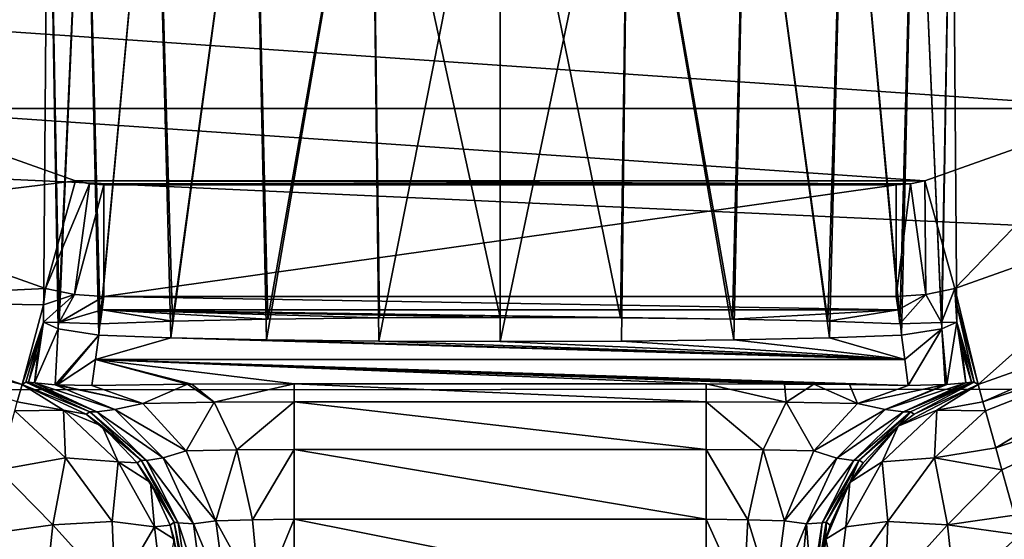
# Model space of a CAD drawing. Header units: millimetres. Extents: x -65 to 65, y -68 to 87.
# Tile 94 of 196: x -2.21 to 2.32, y -4.63 to -2.24. Entities that reach past the tile are written whole.
import ezdxf

# ---------------------------------------------------------------- set-up
doc = ezdxf.new("R2010")
doc.units = ezdxf.units.MM
doc.header["$LTSCALE"] = 65.185185
for name, color, linetype in [('169', 7, 'CONTINUOUS'), ('172', 7, 'CONTINUOUS'), ('181', 7, 'CONTINUOUS'), ('182', 7, 'CONTINUOUS'), ('183', 7, 'CONTINUOUS'), ('196', 7, 'CONTINUOUS'), ('197', 7, 'CONTINUOUS'), ('204', 7, 'CONTINUOUS'), ('205', 7, 'CONTINUOUS'), ('206', 7, 'CONTINUOUS'), ('207', 7, 'CONTINUOUS'), ('208', 7, 'CONTINUOUS'), ('291', 7, 'CONTINUOUS'), ('292', 7, 'CONTINUOUS'), ('303', 7, 'CONTINUOUS'), ('304', 7, 'CONTINUOUS'), ('305', 7, 'CONTINUOUS'), ('306', 7, 'CONTINUOUS'), ('307', 7, 'CONTINUOUS'), ('308', 7, 'CONTINUOUS'), ('309', 7, 'CONTINUOUS'), ('310', 7, 'CONTINUOUS'), ('311', 7, 'CONTINUOUS'), ('312', 7, 'CONTINUOUS'), ('313', 7, 'CONTINUOUS'), ('482', 7, 'CONTINUOUS'), ('486', 7, 'CONTINUOUS')]:
    doc.layers.add(name, color=color, linetype=linetype)

msp = doc.modelspace()

# ---------------------------------------------------------------- linework, layer by layer
at = {"layer": '169', "linetype": 'CONTINUOUS'}
for points in [[(19.4936, -2.1804, 120.9), (-19.4907, -2.1896, 120.9), (18.8469, -3.9363, 120.9), (19.4936, -2.1804, 120.9)], [(-19.4907, -2.1896, 120.9), (-18.8434, -3.9447, 120.9), (18.8469, -3.9363, 120.9), (-19.4907, -2.1896, 120.9)], [(18.8469, -3.9363, 120.9), (-18.8434, -3.9447, 120.9), (18.0413, -5.6287, 120.9), (18.8469, -3.9363, 120.9)], [(-18.8434, -3.9447, 120.9), (-18.0373, -5.6362, 120.9), (18.0413, -5.6287, 120.9), (-18.8434, -3.9447, 120.9)]]:
    msp.add_3dface(points, dxfattribs=at)
at = {"layer": '172', "linetype": 'CONTINUOUS'}
for points in [[(-2.8916, -2.6482, 100.1), (-3.7698, -2.1926, 100.1), (2.8916, -2.6482, 100.1), (-2.8916, -2.6482, 100.1)], [(2.8916, -2.6482, 100.1), (-3.7698, -2.1926, 100.1), (3.7698, -2.1926, 100.1), (2.8916, -2.6482, 100.1)], [(-1.9529, -2.982, 100.1), (-2.8916, -2.6482, 100.1), (1.9529, -2.982, 100.1), (-1.9529, -2.982, 100.1)], [(1.9529, -2.982, 100.1), (-2.8916, -2.6482, 100.1), (2.8916, -2.6482, 100.1), (1.9529, -2.982, 100.1)], [(-1.888, -2.9955, 100.1), (-1.9529, -2.982, 100.1), (1.888, -2.9955, 100.1), (-1.888, -2.9955, 100.1)], [(1.888, -2.9955, 100.1), (-1.9529, -2.982, 100.1), (1.9529, -2.982, 100.1), (1.888, -2.9955, 100.1)], [(-1.8219, -3, 100.1), (-1.888, -2.9955, 100.1), (1.8219, -3, 100.1), (-1.8219, -3, 100.1)], [(1.8219, -3, 100.1), (-1.888, -2.9955, 100.1), (1.888, -2.9955, 100.1), (1.8219, -3, 100.1)]]:
    msp.add_3dface(points, dxfattribs=at)
at = {"layer": '181', "linetype": 'CONTINUOUS'}
for points in [[(2.0912, -3.4762, 100.6007), (3.0933, -3.1202, 100.6007), (2.1982, -3.9173, 117.9262), (2.0912, -3.4762, 100.6007)], [(2.1982, -3.9173, 117.9262), (3.0933, -3.1202, 100.6007), (3.2816, -3.5331, 117.9262), (2.1982, -3.9173, 117.9262)], [(2.1, -3.5515, 103.4636), (2.0912, -3.4762, 100.6007), (2.1982, -3.9173, 117.9262), (2.1, -3.5515, 103.4636)], [(2.1, -3.6312, 106.398), (2.1, -3.5515, 103.4636), (2.1806, -3.9072, 117.3738), (2.1, -3.6312, 106.398)], [(2.1806, -3.9072, 117.3738), (2.1, -3.5515, 103.4636), (2.1982, -3.9173, 117.9262), (2.1806, -3.9072, 117.3738)], [(2.1246, -3.7638, 111.5289), (2.1, -3.6312, 106.398), (2.1683, -3.9063, 117.2169), (2.1246, -3.7638, 111.5289)], [(2.1683, -3.9063, 117.2169), (2.1, -3.6312, 106.398), (2.1806, -3.9072, 117.3738), (2.1683, -3.9063, 117.2169)], [(2.1413, -3.9094, 117.0625), (2.1246, -3.7638, 111.5289), (2.1683, -3.9063, 117.2169), (2.1413, -3.9094, 117.0625)]]:
    msp.add_3dface(points, dxfattribs=at)
at = {"layer": '182', "linetype": 'CONTINUOUS'}
for points in [[(-1.8219, -3.5131, 100.6007), (1.8304, -3.5751, 102.969), (-1.8304, -3.5751, 102.969), (-1.8219, -3.5131, 100.6007)], [(1.8219, -3.5131, 100.6007), (1.8304, -3.5751, 102.969), (-1.8219, -3.5131, 100.6007), (1.8219, -3.5131, 100.6007)], [(-1.839, -3.6384, 105.386), (-1.8304, -3.5751, 102.969), (-1.5067, -3.6267, 104.9372), (-1.839, -3.6384, 105.386)], [(-1.8304, -3.5751, 102.969), (1.8304, -3.5751, 102.969), (1.068, -3.6176, 104.592), (-1.8304, -3.5751, 102.969)], [(-1.5067, -3.6267, 104.9372), (-1.8304, -3.5751, 102.969), (-1.068, -3.6176, 104.592), (-1.5067, -3.6267, 104.9372)], [(-1.068, -3.6176, 104.592), (-1.8304, -3.5751, 102.969), (-0.5542, -3.6119, 104.3745), (-1.068, -3.6176, 104.592)], [(-0.5542, -3.6119, 104.3745), (-1.8304, -3.5751, 102.969), (0, -3.61, 104.3), (-0.5542, -3.6119, 104.3745)], [(0, -3.61, 104.3), (-1.8304, -3.5751, 102.969), (0.5542, -3.6119, 104.3745), (0, -3.61, 104.3)], [(0.5542, -3.6119, 104.3745), (-1.8304, -3.5751, 102.969), (1.068, -3.6176, 104.592), (0.5542, -3.6119, 104.3745)], [(1.068, -3.6176, 104.592), (1.8304, -3.5751, 102.969), (1.5067, -3.6267, 104.9372), (1.068, -3.6176, 104.592)], [(1.8304, -3.5751, 102.969), (1.839, -3.6384, 105.386), (1.5067, -3.6267, 104.9372), (1.8304, -3.5751, 102.969)], [(-1.8461, -3.6912, 107.4009), (-1.5145, -3.7031, 107.8547), (-1.8613, -3.8034, 111.6874), (-1.8461, -3.6912, 107.4009)], [(-1.8613, -3.8034, 111.6874), (-1.5145, -3.7031, 107.8547), (1.8613, -3.8034, 111.6874), (-1.8613, -3.8034, 111.6874)], [(-1.5145, -3.7031, 107.8547), (-1.0745, -3.7122, 108.2042), (1.8613, -3.8034, 111.6874), (-1.5145, -3.7031, 107.8547)], [(-1.0745, -3.7122, 108.2042), (-0.5578, -3.718, 108.4245), (1.8613, -3.8034, 111.6874), (-1.0745, -3.7122, 108.2042)], [(1.0745, -3.7122, 108.2042), (1.8613, -3.8034, 111.6874), (0.5578, -3.718, 108.4245), (1.0745, -3.7122, 108.2042)], [(1.5145, -3.7031, 107.8547), (1.8613, -3.8034, 111.6874), (1.0745, -3.7122, 108.2042), (1.5145, -3.7031, 107.8547)], [(1.8461, -3.6912, 107.4009), (1.8613, -3.8034, 111.6874), (1.5145, -3.7031, 107.8547), (1.8461, -3.6912, 107.4009)], [(-0.5578, -3.718, 108.4245), (0, -3.72, 108.5), (1.8613, -3.8034, 111.6874), (-0.5578, -3.718, 108.4245)], [(1.8613, -3.8034, 111.6874), (0, -3.72, 108.5), (0.5578, -3.718, 108.4245), (1.8613, -3.8034, 111.6874)], [(-1.8773, -3.9229, 116.2492), (-1.8613, -3.8034, 111.6874), (-1.4384, -3.9166, 116.0084), (-1.8773, -3.9229, 116.2492)], [(-1.4384, -3.9166, 116.0084), (-1.8613, -3.8034, 111.6874), (-1.4181, -3.9164, 116.0016), (-1.4384, -3.9166, 116.0084)], [(-1.4181, -3.9164, 116.0016), (-1.8613, -3.8034, 111.6874), (-0.9473, -3.9144, 115.9262), (-1.4181, -3.9164, 116.0016)], [(-0.9473, -3.9144, 115.9262), (-1.8613, -3.8034, 111.6874), (0.9473, -3.9144, 115.9262), (-0.9473, -3.9144, 115.9262)], [(0.9473, -3.9144, 115.9262), (-1.8613, -3.8034, 111.6874), (1.3074, -3.9156, 115.9697), (0.9473, -3.9144, 115.9262)], [(1.3074, -3.9156, 115.9697), (-1.8613, -3.8034, 111.6874), (1.4429, -3.9166, 116.0105), (1.3074, -3.9156, 115.9697)], [(1.4429, -3.9166, 116.0105), (-1.8613, -3.8034, 111.6874), (1.6075, -3.9184, 116.079), (1.4429, -3.9166, 116.0105)], [(1.6075, -3.9184, 116.079), (-1.8613, -3.8034, 111.6874), (1.8773, -3.9229, 116.2492), (1.6075, -3.9184, 116.079)], [(1.8773, -3.9229, 116.2492), (-1.8613, -3.8034, 111.6874), (1.8613, -3.8034, 111.6874), (1.8773, -3.9229, 116.2492)]]:
    msp.add_3dface(points, dxfattribs=at)
at = {"layer": '183', "linetype": 'CONTINUOUS'}
for points in [[(-3.0933, -3.1202, 100.6007), (-2.0912, -3.4762, 100.6007), (-3.2816, -3.5331, 117.9262), (-3.0933, -3.1202, 100.6007)], [(-2.0912, -3.4762, 100.6007), (-2.0999, -3.5514, 103.4603), (-3.2816, -3.5331, 117.9262), (-2.0912, -3.4762, 100.6007)], [(-2.0999, -3.5514, 103.4603), (-2.1982, -3.9173, 117.9262), (-3.2816, -3.5331, 117.9262), (-2.0999, -3.5514, 103.4603)], [(-2.1, -3.631, 106.3913), (-2.1982, -3.9173, 117.9262), (-2.0999, -3.5514, 103.4603), (-2.1, -3.631, 106.3913)], [(-2.1806, -3.9072, 117.3738), (-2.1982, -3.9173, 117.9262), (-2.1, -3.631, 106.3913), (-2.1806, -3.9072, 117.3738)], [(-2.1683, -3.9063, 117.2169), (-2.1806, -3.9072, 117.3738), (-2.1, -3.631, 106.3913), (-2.1683, -3.9063, 117.2169)], [(-2.1246, -3.7637, 111.5254), (-2.1683, -3.9063, 117.2169), (-2.1, -3.631, 106.3913), (-2.1246, -3.7637, 111.5254)], [(-2.1413, -3.9094, 117.0625), (-2.1683, -3.9063, 117.2169), (-2.1246, -3.7637, 111.5254), (-2.1413, -3.9094, 117.0625)]]:
    msp.add_3dface(points, dxfattribs=at)
at = {"layer": '196', "linetype": 'CONTINUOUS'}
for points in [[(-2.0999, -3.5514, 103.4603), (-2.0912, -3.4762, 100.6007), (-1.9578, -3.5038, 100.6006), (-2.0999, -3.5514, 103.4603)], [(-2.1, -3.631, 106.3913), (-2.0999, -3.5514, 103.4603), (-1.9578, -3.5038, 100.6006), (-2.1, -3.631, 106.3913)], [(-2.1, -3.631, 106.3913), (-1.9578, -3.5038, 100.6006), (-2.0285, -3.633, 105.8567), (-2.1, -3.631, 106.3913)], [(-1.9578, -3.5038, 100.6006), (-1.8219, -3.5131, 100.6007), (-2.0285, -3.633, 105.8567), (-1.9578, -3.5038, 100.6006)], [(-1.8219, -3.5131, 100.6007), (-1.8304, -3.5751, 102.969), (-2.0285, -3.633, 105.8567), (-1.8219, -3.5131, 100.6007)], [(-1.8304, -3.5751, 102.969), (-1.839, -3.6384, 105.386), (-2.0285, -3.633, 105.8567), (-1.8304, -3.5751, 102.969)], [(-2.1413, -3.9094, 117.0625), (-2.1246, -3.7637, 111.5254), (-2.1, -3.631, 106.3913), (-2.1413, -3.9094, 117.0625)], [(-2.1413, -3.9094, 117.0625), (-2.1, -3.631, 106.3913), (-2.0322, -3.661, 106.9293), (-2.1413, -3.9094, 117.0625)], [(-2.0463, -3.9185, 116.622), (-2.1413, -3.9094, 117.0625), (-2.0322, -3.661, 106.9293), (-2.0463, -3.9185, 116.622)], [(-1.8461, -3.6912, 107.4009), (-2.0463, -3.9185, 116.622), (-2.0322, -3.661, 106.9293), (-1.8461, -3.6912, 107.4009)], [(-2.0463, -3.9185, 116.622), (-1.8461, -3.6912, 107.4009), (-2.0378, -3.9192, 116.596), (-2.0463, -3.9185, 116.622)], [(-1.8461, -3.6912, 107.4009), (-1.8613, -3.8034, 111.6874), (-2.0378, -3.9192, 116.596), (-1.8461, -3.6912, 107.4009)], [(-1.8613, -3.8034, 111.6874), (-1.8773, -3.9229, 116.2492), (-2.0378, -3.9192, 116.596), (-1.8613, -3.8034, 111.6874)]]:
    msp.add_3dface(points, dxfattribs=at)
at = {"layer": '197', "linetype": 'CONTINUOUS'}
for points in [[(1.9578, -3.5038, 100.6006), (2.0912, -3.4762, 100.6007), (2.0294, -3.6329, 105.8601), (1.9578, -3.5038, 100.6006)], [(2.0912, -3.4762, 100.6007), (2.1, -3.6312, 106.398), (2.0294, -3.6329, 105.8601), (2.0912, -3.4762, 100.6007)], [(2.0912, -3.4762, 100.6007), (2.1, -3.5515, 103.4636), (2.1, -3.6312, 106.398), (2.0912, -3.4762, 100.6007)], [(1.8304, -3.5751, 102.969), (1.8219, -3.5131, 100.6007), (1.9578, -3.5038, 100.6006), (1.8304, -3.5751, 102.969)], [(1.839, -3.6384, 105.386), (1.8304, -3.5751, 102.969), (1.9578, -3.5038, 100.6006), (1.839, -3.6384, 105.386)], [(1.839, -3.6384, 105.386), (1.9578, -3.5038, 100.6006), (2.0294, -3.6329, 105.8601), (1.839, -3.6384, 105.386)], [(1.8613, -3.8034, 111.6874), (1.8461, -3.6912, 107.4009), (2.0313, -3.6614, 106.9328), (1.8613, -3.8034, 111.6874)], [(1.8773, -3.9229, 116.2492), (1.8613, -3.8034, 111.6874), (2.0313, -3.6614, 106.9328), (1.8773, -3.9229, 116.2492)], [(2.0474, -3.9184, 116.6266), (1.8773, -3.9229, 116.2492), (2.0313, -3.6614, 106.9328), (2.0474, -3.9184, 116.6266)], [(2.1, -3.6312, 106.398), (2.0538, -3.9178, 116.6472), (2.0313, -3.6614, 106.9328), (2.1, -3.6312, 106.398)], [(2.0538, -3.9178, 116.6472), (2.0474, -3.9184, 116.6266), (2.0313, -3.6614, 106.9328), (2.0538, -3.9178, 116.6472)], [(2.1, -3.6312, 106.398), (2.1413, -3.9094, 117.0625), (2.0538, -3.9178, 116.6472), (2.1, -3.6312, 106.398)], [(2.1, -3.6312, 106.398), (2.1246, -3.7638, 111.5289), (2.1413, -3.9094, 117.0625), (2.1, -3.6312, 106.398)]]:
    msp.add_3dface(points, dxfattribs=at)
at = {"layer": '204', "linetype": 'CONTINUOUS'}
for points in [[(-2.8916, -2.6482, 100.1), (-1.9529, -2.982, 100.1), (-3.0933, -3.1202, 100.6007), (-2.8916, -2.6482, 100.1)], [(-1.9529, -2.982, 100.1), (-2.0912, -3.4762, 100.6007), (-3.0933, -3.1202, 100.6007), (-1.9529, -2.982, 100.1)]]:
    msp.add_3dface(points, dxfattribs=at)
at = {"layer": '205', "linetype": 'CONTINUOUS'}
for points in [[(-1.9529, -2.982, 100.1), (-1.888, -2.9955, 100.1), (-2.0912, -3.4762, 100.6007), (-1.9529, -2.982, 100.1)], [(-2.0912, -3.4762, 100.6007), (-1.888, -2.9955, 100.1), (-1.9578, -3.5038, 100.6006), (-2.0912, -3.4762, 100.6007)], [(-1.888, -2.9955, 100.1), (-1.8219, -3, 100.1), (-1.9578, -3.5038, 100.6006), (-1.888, -2.9955, 100.1)], [(-1.8219, -3, 100.1), (-1.8219, -3.5131, 100.6007), (-1.9578, -3.5038, 100.6006), (-1.8219, -3, 100.1)]]:
    msp.add_3dface(points, dxfattribs=at)
at = {"layer": '206', "linetype": 'CONTINUOUS'}
for points in [[(-1.8219, -3, 100.1), (1.8219, -3, 100.1), (-1.8219, -3.5131, 100.6007), (-1.8219, -3, 100.1)], [(1.8219, -3, 100.1), (1.8219, -3.5131, 100.6007), (-1.8219, -3.5131, 100.6007), (1.8219, -3, 100.1)]]:
    msp.add_3dface(points, dxfattribs=at)
at = {"layer": '207', "linetype": 'CONTINUOUS'}
for points in [[(1.888, -2.9955, 100.1), (1.9529, -2.982, 100.1), (1.9578, -3.5038, 100.6006), (1.888, -2.9955, 100.1)], [(1.9529, -2.982, 100.1), (2.0912, -3.4762, 100.6007), (1.9578, -3.5038, 100.6006), (1.9529, -2.982, 100.1)], [(1.8219, -3, 100.1), (1.888, -2.9955, 100.1), (1.8219, -3.5131, 100.6007), (1.8219, -3, 100.1)], [(1.8219, -3.5131, 100.6007), (1.888, -2.9955, 100.1), (1.9578, -3.5038, 100.6006), (1.8219, -3.5131, 100.6007)]]:
    msp.add_3dface(points, dxfattribs=at)
at = {"layer": '208', "linetype": 'CONTINUOUS'}
for points in [[(1.9529, -2.982, 100.1), (2.8916, -2.6482, 100.1), (2.0912, -3.4762, 100.6007), (1.9529, -2.982, 100.1)], [(2.8916, -2.6482, 100.1), (3.0933, -3.1202, 100.6007), (2.0912, -3.4762, 100.6007), (2.8916, -2.6482, 100.1)]]:
    msp.add_3dface(points, dxfattribs=at)
at = {"layer": '291', "linetype": 'CONTINUOUS'}
for points in [[(-3.2816, -3.5331, 117.9262), (-2.1982, -3.9173, 117.9262), (-3.1621, -3.6744, 118.3007), (-3.2816, -3.5331, 117.9262)], [(-2.1982, -3.9173, 117.9262), (-2.2206, -3.9977, 118.3007), (-3.1621, -3.6744, 118.3007), (-2.1982, -3.9173, 117.9262)]]:
    msp.add_3dface(points, dxfattribs=at)
at = {"layer": '292', "linetype": 'CONTINUOUS'}
for points in [[(2.1982, -3.9173, 117.9262), (3.2816, -3.5331, 117.9262), (2.2203, -3.9978, 118.3009), (2.1982, -3.9173, 117.9262)], [(3.2816, -3.5331, 117.9262), (3.1621, -3.6744, 118.3007), (2.2203, -3.9978, 118.3009), (3.2816, -3.5331, 117.9262)], [(2.2203, -3.9978, 118.3009), (3.1621, -3.6744, 118.3007), (2.2321, -4.0384, 118.386), (2.2203, -3.9978, 118.3009)], [(3.1621, -3.6744, 118.3007), (2.2792, -4.2084, 118.6166), (2.2321, -4.0384, 118.386), (3.1621, -3.6744, 118.3007)], [(3.2454, -3.8765, 118.6166), (2.2792, -4.2084, 118.6166), (3.1621, -3.6744, 118.3007), (3.2454, -3.8765, 118.6166)], [(2.2792, -4.2084, 118.6166), (3.2454, -3.8765, 118.6166), (2.3077, -4.3104, 118.7063), (2.2792, -4.2084, 118.6166)], [(3.2454, -3.8765, 118.6166), (2.3656, -4.5184, 118.8268), (2.3077, -4.3104, 118.7063), (3.2454, -3.8765, 118.6166)]]:
    msp.add_3dface(points, dxfattribs=at)
at = {"layer": '303', "linetype": 'CONTINUOUS'}
for points in [[(-2.1982, -3.9173, 117.9262), (-2.0078, -4.0358, 118.1773), (-2.2206, -3.9977, 118.3007), (-2.1982, -3.9173, 117.9262)], [(-2.1982, -3.9173, 117.9262), (-1.9039, -4.0539, 117.9341), (-2.0078, -4.0358, 118.1773), (-2.1982, -3.9173, 117.9262)], [(-2.0078, -4.0358, 118.1773), (-2.2319, -4.0384, 118.3861), (-2.2206, -3.9977, 118.3007), (-2.0078, -4.0358, 118.1773)], [(-1.998, -4.2544, 118.5239), (-2.3075, -4.3106, 118.7063), (-2.2319, -4.0384, 118.3861), (-1.998, -4.2544, 118.5239)], [(-2.0078, -4.0358, 118.1773), (-1.998, -4.2544, 118.5239), (-2.2319, -4.0384, 118.3861), (-2.0078, -4.0358, 118.1773)], [(-1.9039, -4.0539, 117.9341), (-1.8306, -4.1089, 117.9361), (-2.0078, -4.0358, 118.1773), (-1.9039, -4.0539, 117.9341)], [(-1.8306, -4.1089, 117.9361), (-1.7572, -4.273, 118.2592), (-2.0078, -4.0358, 118.1773), (-1.8306, -4.1089, 117.9361)], [(-1.7572, -4.273, 118.2592), (-1.998, -4.2544, 118.5239), (-2.0078, -4.0358, 118.1773), (-1.7572, -4.273, 118.2592)], [(-1.8306, -4.1089, 117.9361), (-1.6689, -4.2775, 117.9384), (-1.7572, -4.273, 118.2592), (-1.8306, -4.1089, 117.9361)], [(-1.998, -4.2544, 118.5239), (-2.0577, -4.5628, 118.7559), (-2.3075, -4.3106, 118.7063), (-1.998, -4.2544, 118.5239)], [(-1.7839, -4.5476, 118.5514), (-2.0577, -4.5628, 118.7559), (-1.998, -4.2544, 118.5239), (-1.7839, -4.5476, 118.5514)], [(-1.7572, -4.273, 118.2592), (-1.7839, -4.5476, 118.5514), (-1.998, -4.2544, 118.5239), (-1.7572, -4.273, 118.2592)], [(-1.5898, -4.5713, 118.2705), (-1.7839, -4.5476, 118.5514), (-1.7572, -4.273, 118.2592), (-1.5898, -4.5713, 118.2705)], [(-1.6689, -4.2775, 117.9384), (-1.6082, -4.3676, 117.9397), (-1.7572, -4.273, 118.2592), (-1.6689, -4.2775, 117.9384)], [(-1.6082, -4.3676, 117.9397), (-1.5898, -4.5713, 118.2705), (-1.7572, -4.273, 118.2592), (-1.6082, -4.3676, 117.9397)], [(-2.0577, -4.5628, 118.7559), (-2.3902, -4.6087, 118.8594), (-2.3075, -4.3106, 118.7063), (-2.0577, -4.5628, 118.7559)], [(-1.6082, -4.3676, 117.9397), (-1.5177, -4.5644, 117.9386), (-1.5898, -4.5713, 118.2705), (-1.6082, -4.3676, 117.9397)], [(-2.0577, -4.5628, 118.7559), (-2.0911, -4.8805, 118.8272), (-2.3902, -4.6087, 118.8594), (-2.0577, -4.5628, 118.7559)], [(-1.771, -4.8805, 118.6193), (-2.0911, -4.8805, 118.8272), (-2.0577, -4.5628, 118.7559), (-1.771, -4.8805, 118.6193)], [(-1.7839, -4.5476, 118.5514), (-1.771, -4.8805, 118.6193), (-2.0577, -4.5628, 118.7559), (-1.7839, -4.5476, 118.5514)], [(-1.5898, -4.5713, 118.2705), (-1.771, -4.8805, 118.6193), (-1.7839, -4.5476, 118.5514), (-1.5898, -4.5713, 118.2705)], [(-1.5521, -4.8805, 118.3067), (-1.771, -4.8805, 118.6193), (-1.5898, -4.5713, 118.2705), (-1.5521, -4.8805, 118.3067)], [(-1.5177, -4.5644, 117.9386), (-1.4985, -4.6293, 117.9387), (-1.5898, -4.5713, 118.2705), (-1.5177, -4.5644, 117.9386)], [(-1.4985, -4.6293, 117.9387), (-1.5521, -4.8805, 118.3067), (-1.5898, -4.5713, 118.2705), (-1.4985, -4.6293, 117.9387)], [(-2.0911, -4.8805, 118.8272), (-2.4657, -4.8805, 118.9), (-2.3902, -4.6087, 118.8594), (-2.0911, -4.8805, 118.8272)]]:
    msp.add_3dface(points, dxfattribs=at)
at = {"layer": '304', "linetype": 'CONTINUOUS'}
for points in [[(-2.1982, -3.9173, 117.9262), (-2.1806, -3.9072, 117.3738), (-1.8867, -4.0428, 117.3817), (-2.1982, -3.9173, 117.9262)], [(-2.1982, -3.9173, 117.9262), (-1.8867, -4.0428, 117.3817), (-1.9039, -4.0539, 117.9341), (-2.1982, -3.9173, 117.9262)], [(-1.8867, -4.0428, 117.3817), (-1.6515, -4.2653, 117.386), (-1.9039, -4.0539, 117.9341), (-1.8867, -4.0428, 117.3817)], [(-1.9039, -4.0539, 117.9341), (-1.6515, -4.2653, 117.386), (-1.8306, -4.1089, 117.9361), (-1.9039, -4.0539, 117.9341)], [(-1.8306, -4.1089, 117.9361), (-1.6515, -4.2653, 117.386), (-1.6689, -4.2775, 117.9384), (-1.8306, -4.1089, 117.9361)], [(-1.6515, -4.2653, 117.386), (-1.4996, -4.5513, 117.3863), (-1.6689, -4.2775, 117.9384), (-1.6515, -4.2653, 117.386)], [(-1.6689, -4.2775, 117.9384), (-1.4996, -4.5513, 117.3863), (-1.6082, -4.3676, 117.9397), (-1.6689, -4.2775, 117.9384)], [(-1.6082, -4.3676, 117.9397), (-1.4996, -4.5513, 117.3863), (-1.5177, -4.5644, 117.9386), (-1.6082, -4.3676, 117.9397)], [(-1.4996, -4.5513, 117.3863), (-1.447, -4.8708, 117.3826), (-1.5177, -4.5644, 117.9386), (-1.4996, -4.5513, 117.3863)], [(-1.5177, -4.5644, 117.9386), (-1.447, -4.8708, 117.3826), (-1.4985, -4.6293, 117.9387), (-1.5177, -4.5644, 117.9386)]]:
    msp.add_3dface(points, dxfattribs=at)
at = {"layer": '305', "linetype": 'CONTINUOUS'}
for points in [[(-2.1806, -3.9072, 117.3738), (-2.1683, -3.9063, 117.2169), (-1.855, -4.044, 117.1395), (-2.1806, -3.9072, 117.3738)], [(-2.1806, -3.9072, 117.3738), (-1.855, -4.044, 117.1395), (-1.8867, -4.0428, 117.3817), (-2.1806, -3.9072, 117.3738)], [(-2.1683, -3.9063, 117.2169), (-2.1413, -3.9094, 117.0625), (-1.855, -4.044, 117.1395), (-2.1683, -3.9063, 117.2169)], [(-1.855, -4.044, 117.1395), (-1.6268, -4.2665, 117.2056), (-1.8867, -4.0428, 117.3817), (-1.855, -4.044, 117.1395)], [(-1.8867, -4.0428, 117.3817), (-1.6268, -4.2665, 117.2056), (-1.6515, -4.2653, 117.386), (-1.8867, -4.0428, 117.3817)], [(-1.6268, -4.2665, 117.2056), (-1.4807, -4.5534, 117.2537), (-1.6515, -4.2653, 117.386), (-1.6268, -4.2665, 117.2056)], [(-1.6515, -4.2653, 117.386), (-1.4807, -4.5534, 117.2537), (-1.4996, -4.5513, 117.3863), (-1.6515, -4.2653, 117.386)], [(-1.4424, -4.8704, 117.3302), (-1.447, -4.8708, 117.3826), (-1.4996, -4.5513, 117.3863), (-1.4424, -4.8704, 117.3302)], [(-1.4324, -4.8744, 117.2788), (-1.4424, -4.8704, 117.3302), (-1.4996, -4.5513, 117.3863), (-1.4324, -4.8744, 117.2788)], [(-1.4807, -4.5534, 117.2537), (-1.4324, -4.8744, 117.2788), (-1.4996, -4.5513, 117.3863), (-1.4807, -4.5534, 117.2537)]]:
    msp.add_3dface(points, dxfattribs=at)
at = {"layer": '306', "linetype": 'CONTINUOUS'}
for points in [[(-2.1413, -3.9094, 117.0625), (-2.0463, -3.9185, 116.622), (-1.7712, -4.0327, 116.8082), (-2.1413, -3.9094, 117.0625)], [(-2.1413, -3.9094, 117.0625), (-1.7712, -4.0327, 116.8082), (-1.855, -4.044, 117.1395), (-2.1413, -3.9094, 117.0625)], [(-2.0463, -3.9185, 116.622), (-2.0378, -3.9192, 116.596), (-1.6429, -4.0048, 116.5437), (-2.0463, -3.9185, 116.622)], [(-2.0463, -3.9185, 116.622), (-1.6429, -4.0048, 116.5437), (-1.7712, -4.0327, 116.8082), (-2.0463, -3.9185, 116.622)], [(-2.0378, -3.9192, 116.596), (-1.8773, -3.9229, 116.2492), (-1.6429, -4.0048, 116.5437), (-2.0378, -3.9192, 116.596)], [(-1.6429, -4.0048, 116.5437), (-1.4433, -4.2228, 116.7906), (-1.7712, -4.0327, 116.8082), (-1.6429, -4.0048, 116.5437)], [(-1.7712, -4.0327, 116.8082), (-1.5491, -4.2552, 116.9667), (-1.855, -4.044, 117.1395), (-1.7712, -4.0327, 116.8082)], [(-1.855, -4.044, 117.1395), (-1.5491, -4.2552, 116.9667), (-1.6268, -4.2665, 117.2056), (-1.855, -4.044, 117.1395)], [(-1.7712, -4.0327, 116.8082), (-1.4433, -4.2228, 116.7906), (-1.5491, -4.2552, 116.9667), (-1.7712, -4.0327, 116.8082)], [(-1.5491, -4.2552, 116.9667), (-1.4096, -4.5581, 117.0796), (-1.6268, -4.2665, 117.2056), (-1.5491, -4.2552, 116.9667)], [(-1.4433, -4.2228, 116.7906), (-1.3081, -4.5447, 116.9533), (-1.5491, -4.2552, 116.9667), (-1.4433, -4.2228, 116.7906)], [(-1.5491, -4.2552, 116.9667), (-1.3081, -4.5447, 116.9533), (-1.4096, -4.5581, 117.0796), (-1.5491, -4.2552, 116.9667)], [(-1.6268, -4.2665, 117.2056), (-1.4096, -4.5581, 117.0796), (-1.4807, -4.5534, 117.2537), (-1.6268, -4.2665, 117.2056)], [(-1.3637, -4.9061, 117.1233), (-1.4324, -4.8744, 117.2788), (-1.4807, -4.5534, 117.2537), (-1.3637, -4.9061, 117.1233)], [(-1.4096, -4.5581, 117.0796), (-1.3637, -4.9061, 117.1233), (-1.4807, -4.5534, 117.2537), (-1.4096, -4.5581, 117.0796)], [(-1.3081, -4.5447, 116.9533), (-1.2573, -4.9225, 117.0077), (-1.4096, -4.5581, 117.0796), (-1.3081, -4.5447, 116.9533)], [(-1.2573, -4.9225, 117.0077), (-1.3637, -4.9061, 117.1233), (-1.4096, -4.5581, 117.0796), (-1.2573, -4.9225, 117.0077)]]:
    msp.add_3dface(points, dxfattribs=at)
at = {"layer": '307', "linetype": 'CONTINUOUS'}
for points in [[(-1.8773, -3.9229, 116.2492), (-1.4384, -3.9166, 116.0084), (-1.6429, -4.0048, 116.5437), (-1.8773, -3.9229, 116.2492)], [(-1.4384, -3.9166, 116.0084), (-1.3158, -3.9996, 116.3632), (-1.6429, -4.0048, 116.5437), (-1.4384, -3.9166, 116.0084)], [(-1.4384, -3.9166, 116.0084), (-1.4181, -3.9164, 116.0016), (-1.3158, -3.9996, 116.3632), (-1.4384, -3.9166, 116.0084)], [(-1.4181, -3.9164, 116.0016), (-0.9473, -3.9144, 115.9262), (-1.3158, -3.9996, 116.3632), (-1.4181, -3.9164, 116.0016)], [(-0.9473, -3.9144, 115.9262), (-0.9473, -3.9979, 116.3007), (-1.3158, -3.9996, 116.3632), (-0.9473, -3.9144, 115.9262)], [(-1.6429, -4.0048, 116.5437), (-1.3158, -3.9996, 116.3632), (-1.4433, -4.2228, 116.7906), (-1.6429, -4.0048, 116.5437)], [(-1.3158, -3.9996, 116.3632), (-1.2103, -4.2179, 116.6612), (-1.4433, -4.2228, 116.7906), (-1.3158, -3.9996, 116.3632)], [(-1.3158, -3.9996, 116.3632), (-0.9473, -3.9979, 116.3007), (-1.2103, -4.2179, 116.6612), (-1.3158, -3.9996, 116.3632)], [(-0.9473, -3.9979, 116.3007), (-0.9473, -4.2163, 116.6163), (-1.2103, -4.2179, 116.6612), (-0.9473, -3.9979, 116.3007)], [(-1.4433, -4.2228, 116.7906), (-1.2103, -4.2179, 116.6612), (-1.3081, -4.5447, 116.9533), (-1.4433, -4.2228, 116.7906)], [(-1.2103, -4.2179, 116.6612), (-1.1386, -4.5393, 116.859), (-1.3081, -4.5447, 116.9533), (-1.2103, -4.2179, 116.6612)], [(-1.2103, -4.2179, 116.6612), (-0.9473, -4.2163, 116.6163), (-1.1386, -4.5393, 116.859), (-1.2103, -4.2179, 116.6612)], [(-0.9473, -4.2163, 116.6163), (-0.9473, -4.5375, 116.8264), (-1.1386, -4.5393, 116.859), (-0.9473, -4.2163, 116.6163)], [(-1.1386, -4.5393, 116.859), (-1.1042, -4.9161, 116.9252), (-1.3081, -4.5447, 116.9533), (-1.1386, -4.5393, 116.859)], [(-1.1042, -4.9161, 116.9252), (-1.2573, -4.9225, 117.0077), (-1.3081, -4.5447, 116.9533), (-1.1042, -4.9161, 116.9252)], [(-0.9473, -4.5375, 116.8264), (-1.1042, -4.9161, 116.9252), (-1.1386, -4.5393, 116.859), (-0.9473, -4.5375, 116.8264)], [(-0.9473, -4.9141, 116.9), (-1.1042, -4.9161, 116.9252), (-0.9473, -4.5375, 116.8264), (-0.9473, -4.9141, 116.9)]]:
    msp.add_3dface(points, dxfattribs=at)
at = {"layer": '308', "linetype": 'CONTINUOUS'}
for points in [[(-0.9473, -3.9144, 115.9262), (0.9473, -3.9144, 115.9262), (0.9473, -3.9979, 116.3007), (-0.9473, -3.9144, 115.9262)], [(-0.9473, -3.9144, 115.9262), (0.9473, -3.9979, 116.3007), (-0.9473, -3.9979, 116.3007), (-0.9473, -3.9144, 115.9262)], [(0.9473, -3.9979, 116.3007), (0.9473, -4.2163, 116.6163), (-0.9473, -3.9979, 116.3007), (0.9473, -3.9979, 116.3007)], [(-0.9473, -3.9979, 116.3007), (0.9473, -4.2163, 116.6163), (-0.9473, -4.2163, 116.6163), (-0.9473, -3.9979, 116.3007)], [(0.9473, -4.2163, 116.6163), (0.9473, -4.5375, 116.8264), (-0.9473, -4.2163, 116.6163), (0.9473, -4.2163, 116.6163)], [(-0.9473, -4.2163, 116.6163), (0.9473, -4.5375, 116.8264), (-0.9473, -4.5375, 116.8264), (-0.9473, -4.2163, 116.6163)], [(0.9473, -4.9141, 116.9), (-0.9473, -4.9141, 116.9), (-0.9473, -4.5375, 116.8264), (0.9473, -4.9141, 116.9)], [(0.9473, -4.5375, 116.8264), (0.9473, -4.9141, 116.9), (-0.9473, -4.5375, 116.8264), (0.9473, -4.5375, 116.8264)]]:
    msp.add_3dface(points, dxfattribs=at)
at = {"layer": '309', "linetype": 'CONTINUOUS'}
for points in [[(0.9473, -3.9144, 115.9262), (1.3074, -3.9156, 115.9697), (1.3159, -3.9996, 116.3632), (0.9473, -3.9144, 115.9262)], [(0.9473, -3.9144, 115.9262), (1.3159, -3.9996, 116.3632), (0.9473, -3.9979, 116.3007), (0.9473, -3.9144, 115.9262)], [(1.3074, -3.9156, 115.9697), (1.4429, -3.9166, 116.0105), (1.3159, -3.9996, 116.3632), (1.3074, -3.9156, 115.9697)], [(1.4429, -3.9166, 116.0105), (1.6429, -4.0048, 116.5437), (1.3159, -3.9996, 116.3632), (1.4429, -3.9166, 116.0105)], [(1.4429, -3.9166, 116.0105), (1.6075, -3.9184, 116.079), (1.6429, -4.0048, 116.5437), (1.4429, -3.9166, 116.0105)], [(1.6075, -3.9184, 116.079), (1.8773, -3.9229, 116.2492), (1.6429, -4.0048, 116.5437), (1.6075, -3.9184, 116.079)], [(1.3159, -3.9996, 116.3632), (1.2104, -4.2179, 116.6612), (0.9473, -3.9979, 116.3007), (1.3159, -3.9996, 116.3632)], [(0.9473, -3.9979, 116.3007), (1.2104, -4.2179, 116.6612), (0.9473, -4.2163, 116.6163), (0.9473, -3.9979, 116.3007)], [(1.3159, -3.9996, 116.3632), (1.4433, -4.2228, 116.7906), (1.2104, -4.2179, 116.6612), (1.3159, -3.9996, 116.3632)], [(1.6429, -4.0048, 116.5437), (1.4433, -4.2228, 116.7906), (1.3159, -3.9996, 116.3632), (1.6429, -4.0048, 116.5437)], [(1.2104, -4.2179, 116.6612), (1.1387, -4.5393, 116.8591), (0.9473, -4.2163, 116.6163), (1.2104, -4.2179, 116.6612)], [(0.9473, -4.2163, 116.6163), (1.1387, -4.5393, 116.8591), (0.9473, -4.5375, 116.8264), (0.9473, -4.2163, 116.6163)], [(1.2104, -4.2179, 116.6612), (1.3081, -4.5447, 116.9533), (1.1387, -4.5393, 116.8591), (1.2104, -4.2179, 116.6612)], [(1.4433, -4.2228, 116.7906), (1.3081, -4.5447, 116.9533), (1.2104, -4.2179, 116.6612), (1.4433, -4.2228, 116.7906)], [(1.1195, -4.9165, 116.9306), (0.9473, -4.9141, 116.9), (0.9473, -4.5375, 116.8264), (1.1195, -4.9165, 116.9306)], [(1.1387, -4.5393, 116.8591), (1.1195, -4.9165, 116.9306), (0.9473, -4.5375, 116.8264), (1.1387, -4.5393, 116.8591)], [(1.2573, -4.9225, 117.0077), (1.1195, -4.9165, 116.9306), (1.1387, -4.5393, 116.8591), (1.2573, -4.9225, 117.0077)], [(1.3081, -4.5447, 116.9533), (1.2573, -4.9225, 117.0077), (1.1387, -4.5393, 116.8591), (1.3081, -4.5447, 116.9533)]]:
    msp.add_3dface(points, dxfattribs=at)
at = {"layer": '310', "linetype": 'CONTINUOUS'}
for points in [[(1.8773, -3.9229, 116.2492), (2.0474, -3.9184, 116.6266), (1.6429, -4.0048, 116.5437), (1.8773, -3.9229, 116.2492)], [(2.0474, -3.9184, 116.6266), (1.7704, -4.0333, 116.8089), (1.6429, -4.0048, 116.5437), (2.0474, -3.9184, 116.6266)], [(2.0538, -3.9178, 116.6472), (2.1413, -3.9094, 117.0625), (1.7704, -4.0333, 116.8089), (2.0538, -3.9178, 116.6472)], [(2.1413, -3.9094, 117.0625), (1.855, -4.044, 117.1395), (1.7704, -4.0333, 116.8089), (2.1413, -3.9094, 117.0625)], [(2.0474, -3.9184, 116.6266), (2.0538, -3.9178, 116.6472), (1.7704, -4.0333, 116.8089), (2.0474, -3.9184, 116.6266)], [(1.6429, -4.0048, 116.5437), (1.7704, -4.0333, 116.8089), (1.4433, -4.2228, 116.7906), (1.6429, -4.0048, 116.5437)], [(1.7704, -4.0333, 116.8089), (1.5487, -4.2558, 116.9671), (1.4433, -4.2228, 116.7906), (1.7704, -4.0333, 116.8089)], [(1.7704, -4.0333, 116.8089), (1.855, -4.044, 117.1395), (1.5487, -4.2558, 116.9671), (1.7704, -4.0333, 116.8089)], [(1.855, -4.044, 117.1395), (1.6268, -4.2665, 117.2056), (1.5487, -4.2558, 116.9671), (1.855, -4.044, 117.1395)], [(1.4433, -4.2228, 116.7906), (1.5487, -4.2558, 116.9671), (1.3081, -4.5447, 116.9533), (1.4433, -4.2228, 116.7906)], [(1.5487, -4.2558, 116.9671), (1.4095, -4.5585, 117.0797), (1.3081, -4.5447, 116.9533), (1.5487, -4.2558, 116.9671)], [(1.5487, -4.2558, 116.9671), (1.6268, -4.2665, 117.2056), (1.4095, -4.5585, 117.0797), (1.5487, -4.2558, 116.9671)], [(1.6268, -4.2665, 117.2056), (1.4807, -4.5534, 117.2537), (1.4095, -4.5585, 117.0797), (1.6268, -4.2665, 117.2056)], [(1.4095, -4.5585, 117.0797), (1.2573, -4.9225, 117.0077), (1.3081, -4.5447, 116.9533), (1.4095, -4.5585, 117.0797)], [(1.3746, -4.902, 117.1403), (1.2573, -4.9225, 117.0077), (1.4095, -4.5585, 117.0797), (1.3746, -4.902, 117.1403)], [(1.4324, -4.8744, 117.2788), (1.3746, -4.902, 117.1403), (1.4095, -4.5585, 117.0797), (1.4324, -4.8744, 117.2788)], [(1.4807, -4.5534, 117.2537), (1.4324, -4.8744, 117.2788), (1.4095, -4.5585, 117.0797), (1.4807, -4.5534, 117.2537)]]:
    msp.add_3dface(points, dxfattribs=at)
at = {"layer": '311', "linetype": 'CONTINUOUS'}
for points in [[(2.1413, -3.9094, 117.0625), (2.1683, -3.9063, 117.2169), (1.855, -4.044, 117.1395), (2.1413, -3.9094, 117.0625)], [(2.1683, -3.9063, 117.2169), (2.1806, -3.9072, 117.3738), (1.855, -4.044, 117.1395), (2.1683, -3.9063, 117.2169)], [(2.1806, -3.9072, 117.3738), (1.8867, -4.0428, 117.3817), (1.855, -4.044, 117.1395), (2.1806, -3.9072, 117.3738)], [(1.8867, -4.0428, 117.3817), (1.6515, -4.2653, 117.386), (1.6268, -4.2665, 117.2056), (1.8867, -4.0428, 117.3817)], [(1.855, -4.044, 117.1395), (1.8867, -4.0428, 117.3817), (1.6268, -4.2665, 117.2056), (1.855, -4.044, 117.1395)], [(1.6515, -4.2653, 117.386), (1.4996, -4.5513, 117.3863), (1.4807, -4.5534, 117.2537), (1.6515, -4.2653, 117.386)], [(1.6268, -4.2665, 117.2056), (1.6515, -4.2653, 117.386), (1.4807, -4.5534, 117.2537), (1.6268, -4.2665, 117.2056)], [(1.4424, -4.8704, 117.3302), (1.4324, -4.8744, 117.2788), (1.4807, -4.5534, 117.2537), (1.4424, -4.8704, 117.3302)], [(1.447, -4.8708, 117.3826), (1.4424, -4.8704, 117.3302), (1.4807, -4.5534, 117.2537), (1.447, -4.8708, 117.3826)], [(1.4996, -4.5513, 117.3863), (1.447, -4.8708, 117.3826), (1.4807, -4.5534, 117.2537), (1.4996, -4.5513, 117.3863)]]:
    msp.add_3dface(points, dxfattribs=at)
at = {"layer": '312', "linetype": 'CONTINUOUS'}
for points in [[(2.1806, -3.9072, 117.3738), (1.9039, -4.0539, 117.9341), (1.8867, -4.0428, 117.3817), (2.1806, -3.9072, 117.3738)], [(2.1806, -3.9072, 117.3738), (2.1982, -3.9173, 117.9262), (1.9039, -4.0539, 117.9341), (2.1806, -3.9072, 117.3738)], [(1.8867, -4.0428, 117.3817), (1.8306, -4.1089, 117.9361), (1.6515, -4.2653, 117.386), (1.8867, -4.0428, 117.3817)], [(1.9039, -4.0539, 117.9341), (1.8306, -4.1089, 117.9361), (1.8867, -4.0428, 117.3817), (1.9039, -4.0539, 117.9341)], [(1.8306, -4.1089, 117.9361), (1.6689, -4.2775, 117.9384), (1.6515, -4.2653, 117.386), (1.8306, -4.1089, 117.9361)], [(1.6515, -4.2653, 117.386), (1.6082, -4.3676, 117.9397), (1.4996, -4.5513, 117.3863), (1.6515, -4.2653, 117.386)], [(1.6689, -4.2775, 117.9384), (1.6082, -4.3676, 117.9397), (1.6515, -4.2653, 117.386), (1.6689, -4.2775, 117.9384)], [(1.6082, -4.3676, 117.9397), (1.5177, -4.5644, 117.9386), (1.4996, -4.5513, 117.3863), (1.6082, -4.3676, 117.9397)], [(1.4663, -4.8805, 117.9349), (1.447, -4.8708, 117.3826), (1.4996, -4.5513, 117.3863), (1.4663, -4.8805, 117.9349)], [(1.4985, -4.6293, 117.9387), (1.4663, -4.8805, 117.9349), (1.4996, -4.5513, 117.3863), (1.4985, -4.6293, 117.9387)], [(1.5177, -4.5644, 117.9386), (1.4985, -4.6293, 117.9387), (1.4996, -4.5513, 117.3863), (1.5177, -4.5644, 117.9386)]]:
    msp.add_3dface(points, dxfattribs=at)
at = {"layer": '313', "linetype": 'CONTINUOUS'}
for points in [[(2.1982, -3.9173, 117.9262), (2.0078, -4.0358, 118.1773), (1.8306, -4.1089, 117.9361), (2.1982, -3.9173, 117.9262)], [(2.1982, -3.9173, 117.9262), (1.8306, -4.1089, 117.9361), (1.9039, -4.0539, 117.9341), (2.1982, -3.9173, 117.9262)], [(2.1982, -3.9173, 117.9262), (2.2203, -3.9978, 118.3009), (2.0078, -4.0358, 118.1773), (2.1982, -3.9173, 117.9262)], [(2.2203, -3.9978, 118.3009), (2.2321, -4.0384, 118.386), (2.0078, -4.0358, 118.1773), (2.2203, -3.9978, 118.3009)], [(1.998, -4.2544, 118.5238), (1.7572, -4.2731, 118.2592), (2.0078, -4.0358, 118.1773), (1.998, -4.2544, 118.5238)], [(2.0078, -4.0358, 118.1773), (1.7572, -4.2731, 118.2592), (1.8306, -4.1089, 117.9361), (2.0078, -4.0358, 118.1773)], [(2.2321, -4.0384, 118.386), (1.998, -4.2544, 118.5238), (2.0078, -4.0358, 118.1773), (2.2321, -4.0384, 118.386)], [(2.2321, -4.0384, 118.386), (2.2792, -4.2084, 118.6166), (1.998, -4.2544, 118.5238), (2.2321, -4.0384, 118.386)], [(1.7572, -4.2731, 118.2592), (1.6082, -4.3676, 117.9397), (1.8306, -4.1089, 117.9361), (1.7572, -4.2731, 118.2592)], [(1.8306, -4.1089, 117.9361), (1.6082, -4.3676, 117.9397), (1.6689, -4.2775, 117.9384), (1.8306, -4.1089, 117.9361)], [(2.2792, -4.2084, 118.6166), (2.3077, -4.3104, 118.7063), (1.998, -4.2544, 118.5238), (2.2792, -4.2084, 118.6166)], [(1.998, -4.2544, 118.5238), (1.7838, -4.5476, 118.5513), (1.7572, -4.2731, 118.2592), (1.998, -4.2544, 118.5238)], [(2.0576, -4.5628, 118.7558), (1.7838, -4.5476, 118.5513), (1.998, -4.2544, 118.5238), (2.0576, -4.5628, 118.7558)], [(2.3077, -4.3104, 118.7063), (2.0576, -4.5628, 118.7558), (1.998, -4.2544, 118.5238), (2.3077, -4.3104, 118.7063)], [(1.7838, -4.5476, 118.5513), (1.5898, -4.5713, 118.2705), (1.7572, -4.2731, 118.2592), (1.7838, -4.5476, 118.5513)], [(1.7572, -4.2731, 118.2592), (1.5898, -4.5713, 118.2705), (1.6082, -4.3676, 117.9397), (1.7572, -4.2731, 118.2592)], [(2.3077, -4.3104, 118.7063), (2.3656, -4.5184, 118.8268), (2.0576, -4.5628, 118.7558), (2.3077, -4.3104, 118.7063)], [(1.5898, -4.5713, 118.2705), (1.4985, -4.6293, 117.9387), (1.6082, -4.3676, 117.9397), (1.5898, -4.5713, 118.2705)], [(1.6082, -4.3676, 117.9397), (1.4985, -4.6293, 117.9387), (1.5177, -4.5644, 117.9386), (1.6082, -4.3676, 117.9397)], [(2.3656, -4.5184, 118.8268), (2.3899, -4.6086, 118.8593), (2.0576, -4.5628, 118.7558), (2.3656, -4.5184, 118.8268)], [(1.5898, -4.5713, 118.2705), (1.5521, -4.8805, 118.3067), (1.4985, -4.6293, 117.9387), (1.5898, -4.5713, 118.2705)], [(1.771, -4.8805, 118.6193), (1.5521, -4.8805, 118.3067), (1.7838, -4.5476, 118.5513), (1.771, -4.8805, 118.6193)], [(1.7838, -4.5476, 118.5513), (1.5521, -4.8805, 118.3067), (1.5898, -4.5713, 118.2705), (1.7838, -4.5476, 118.5513)], [(2.0576, -4.5628, 118.7558), (1.771, -4.8805, 118.6193), (1.7838, -4.5476, 118.5513), (2.0576, -4.5628, 118.7558)], [(2.0911, -4.8805, 118.8272), (1.771, -4.8805, 118.6193), (2.0576, -4.5628, 118.7558), (2.0911, -4.8805, 118.8272)], [(2.3899, -4.6086, 118.8593), (2.0911, -4.8805, 118.8272), (2.0576, -4.5628, 118.7558), (2.3899, -4.6086, 118.8593)], [(2.4657, -4.8805, 118.9), (2.0911, -4.8805, 118.8272), (2.3899, -4.6086, 118.8593), (2.4657, -4.8805, 118.9)], [(1.5521, -4.8805, 118.3067), (1.4663, -4.8805, 117.9349), (1.4985, -4.6293, 117.9387), (1.5521, -4.8805, 118.3067)]]:
    msp.add_3dface(points, dxfattribs=at)
at = {"layer": '482', "linetype": 'CONTINUOUS'}
for points in [[(0, -0.9, 108.5), (0.5912, -0.9, 108.415), (0, -3.72, 108.5), (0, -0.9, 108.5)], [(0, -3.72, 108.5), (0.5912, -0.9, 108.415), (0.5578, -3.718, 108.4245), (0, -3.72, 108.5)], [(0.5912, -0.9, 104.385), (0, -0.9, 104.3), (0.5542, -3.6119, 104.3745), (0.5912, -0.9, 104.385)], [(0, -0.9, 104.3), (0, -3.61, 104.3), (0.5542, -3.6119, 104.3745), (0, -0.9, 104.3)], [(0.5912, -0.9, 104.385), (0.5542, -3.6119, 104.3745), (1.068, -3.6176, 104.592), (0.5912, -0.9, 104.385)], [(0.5912, -0.9, 108.415), (1.0745, -3.7122, 108.2042), (0.5578, -3.718, 108.4245), (0.5912, -0.9, 108.415)], [(0.5912, -0.9, 108.415), (1.1348, -0.9, 108.1669), (1.0745, -3.7122, 108.2042), (0.5912, -0.9, 108.415)], [(1.1348, -0.9, 104.6331), (0.5912, -0.9, 104.385), (1.068, -3.6176, 104.592), (1.1348, -0.9, 104.6331)], [(1.1348, -0.9, 104.6331), (1.068, -3.6176, 104.592), (1.5067, -3.6267, 104.9372), (1.1348, -0.9, 104.6331)], [(1.1348, -0.9, 108.1669), (1.5145, -3.7031, 107.8547), (1.0745, -3.7122, 108.2042), (1.1348, -0.9, 108.1669)], [(1.1348, -0.9, 108.1669), (1.5866, -0.9, 107.7755), (1.5145, -3.7031, 107.8547), (1.1348, -0.9, 108.1669)], [(1.5866, -0.9, 105.0245), (1.1348, -0.9, 104.6331), (1.5067, -3.6267, 104.9372), (1.5866, -0.9, 105.0245)], [(1.839, -3.6384, 105.386), (1.5866, -0.9, 105.0245), (1.5067, -3.6267, 104.9372), (1.839, -3.6384, 105.386)], [(1.5866, -0.9, 107.7755), (1.8461, -3.6912, 107.4009), (1.5145, -3.7031, 107.8547), (1.5866, -0.9, 107.7755)], [(1.5866, -0.9, 107.7755), (1.9099, -0.9, 107.2727), (1.8461, -3.6912, 107.4009), (1.5866, -0.9, 107.7755)], [(1.9099, -0.9, 105.5273), (1.5866, -0.9, 105.0245), (1.839, -3.6384, 105.386), (1.9099, -0.9, 105.5273)], [(1.9099, -0.9, 105.5273), (1.839, -3.6384, 105.386), (2.0294, -3.6329, 105.8601), (1.9099, -0.9, 105.5273)], [(1.8461, -3.6912, 107.4009), (1.9099, -0.9, 107.2727), (2.0313, -3.6614, 106.9328), (1.8461, -3.6912, 107.4009)], [(1.9099, -0.9, 107.2727), (2.0784, -0.9, 106.699), (2.0313, -3.6614, 106.9328), (1.9099, -0.9, 107.2727)], [(2.0784, -0.9, 106.101), (1.9099, -0.9, 105.5273), (2.0294, -3.6329, 105.8601), (2.0784, -0.9, 106.101)], [(2.1, -3.6312, 106.398), (2.0784, -0.9, 106.101), (2.0294, -3.6329, 105.8601), (2.1, -3.6312, 106.398)], [(2.0784, -0.9, 106.699), (2.1, -3.6312, 106.398), (2.0313, -3.6614, 106.9328), (2.0784, -0.9, 106.699)], [(2.0784, -0.9, 106.699), (2.0784, -0.9, 106.101), (2.1, -3.6312, 106.398), (2.0784, -0.9, 106.699)]]:
    msp.add_3dface(points, dxfattribs=at)
at = {"layer": '486', "linetype": 'CONTINUOUS'}
for points in [[(-2.0784, -0.9, 106.101), (-2.0784, -0.9, 106.699), (-2.1, -3.631, 106.3913), (-2.0784, -0.9, 106.101)], [(-2.0784, -0.9, 106.101), (-2.1, -3.631, 106.3913), (-2.0285, -3.633, 105.8567), (-2.0784, -0.9, 106.101)], [(-2.1, -3.631, 106.3913), (-2.0784, -0.9, 106.699), (-2.0322, -3.661, 106.9293), (-2.1, -3.631, 106.3913)], [(-1.9099, -0.9, 105.5273), (-2.0784, -0.9, 106.101), (-2.0285, -3.633, 105.8567), (-1.9099, -0.9, 105.5273)], [(-2.0784, -0.9, 106.699), (-1.9099, -0.9, 107.2727), (-2.0322, -3.661, 106.9293), (-2.0784, -0.9, 106.699)], [(-1.9099, -0.9, 107.2727), (-1.8461, -3.6912, 107.4009), (-2.0322, -3.661, 106.9293), (-1.9099, -0.9, 107.2727)], [(-1.839, -3.6384, 105.386), (-1.9099, -0.9, 105.5273), (-2.0285, -3.633, 105.8567), (-1.839, -3.6384, 105.386)], [(-1.5866, -0.9, 105.0245), (-1.9099, -0.9, 105.5273), (-1.839, -3.6384, 105.386), (-1.5866, -0.9, 105.0245)], [(-1.9099, -0.9, 107.2727), (-1.5866, -0.9, 107.7755), (-1.8461, -3.6912, 107.4009), (-1.9099, -0.9, 107.2727)], [(-1.5866, -0.9, 107.7755), (-1.5145, -3.7031, 107.8547), (-1.8461, -3.6912, 107.4009), (-1.5866, -0.9, 107.7755)], [(-1.5866, -0.9, 105.0245), (-1.839, -3.6384, 105.386), (-1.5067, -3.6267, 104.9372), (-1.5866, -0.9, 105.0245)], [(-1.1348, -0.9, 104.6331), (-1.5866, -0.9, 105.0245), (-1.5067, -3.6267, 104.9372), (-1.1348, -0.9, 104.6331)], [(-1.5866, -0.9, 107.7755), (-1.1348, -0.9, 108.1669), (-1.5145, -3.7031, 107.8547), (-1.5866, -0.9, 107.7755)], [(-1.1348, -0.9, 108.1669), (-1.0745, -3.7122, 108.2042), (-1.5145, -3.7031, 107.8547), (-1.1348, -0.9, 108.1669)], [(-1.1348, -0.9, 104.6331), (-1.5067, -3.6267, 104.9372), (-1.068, -3.6176, 104.592), (-1.1348, -0.9, 104.6331)], [(-0.5912, -0.9, 104.385), (-1.1348, -0.9, 104.6331), (-1.068, -3.6176, 104.592), (-0.5912, -0.9, 104.385)], [(-1.1348, -0.9, 108.1669), (-0.5912, -0.9, 108.415), (-1.0745, -3.7122, 108.2042), (-1.1348, -0.9, 108.1669)], [(-0.5912, -0.9, 108.415), (-0.5578, -3.718, 108.4245), (-1.0745, -3.7122, 108.2042), (-0.5912, -0.9, 108.415)], [(-0.5912, -0.9, 104.385), (-1.068, -3.6176, 104.592), (-0.5542, -3.6119, 104.3745), (-0.5912, -0.9, 104.385)], [(-0.5912, -0.9, 108.415), (0, -0.9, 108.5), (-0.5578, -3.718, 108.4245), (-0.5912, -0.9, 108.415)], [(0, -0.9, 104.3), (-0.5912, -0.9, 104.385), (0, -3.61, 104.3), (0, -0.9, 104.3)], [(-0.5912, -0.9, 104.385), (-0.5542, -3.6119, 104.3745), (0, -3.61, 104.3), (-0.5912, -0.9, 104.385)], [(0, -0.9, 108.5), (0, -3.72, 108.5), (-0.5578, -3.718, 108.4245), (0, -0.9, 108.5)]]:
    msp.add_3dface(points, dxfattribs=at)

doc.saveas('drawing.dxf')
